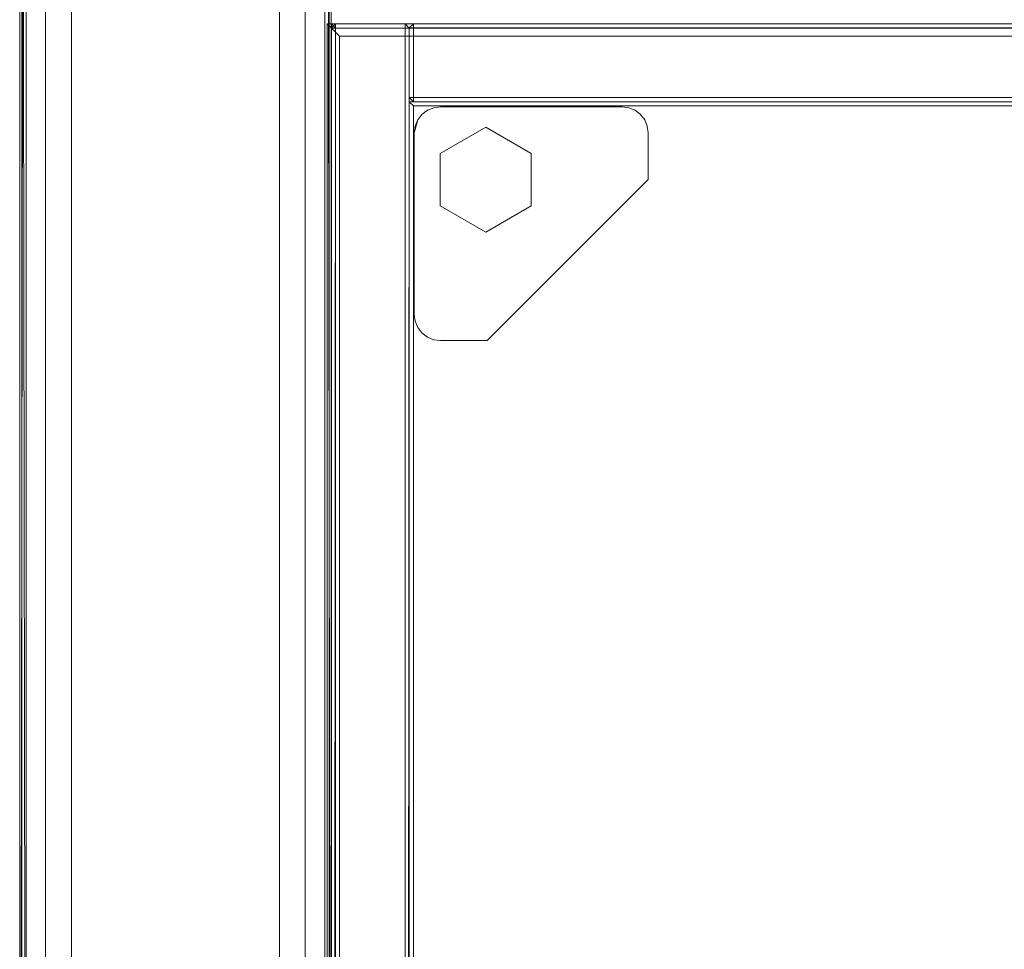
# Model space of a CAD drawing. Header units: inches. Extents: x 813 to 1305, y 19 to 194.
# Tile 30 of 256: x 1127 to 1137, y 71 to 80. Entities that reach past the tile are written whole.
import ezdxf

# ---------------------------------------------------------------- set-up
doc = ezdxf.new("R2010")
doc.units = ezdxf.units.IN
doc.header["$MEASUREMENT"] = 0
for name, color, linetype, true_color in [('CET color Bisque2', 7, 'Continuous', 0xf0d2b4), ('CET color Grey2', 7, 'Continuous', 0x060606), ('CET color Grey77', 7, 'Continuous', 0xc4c4c4), ('CET color Grey80', 7, 'Continuous', 0xcbcdcc), ('CET color Grey98', 7, 'Continuous', 0xfafafa), ('CET color NavajoWhite4', 7, 'Continuous', 0x81775f)]:
    doc.layers.add(name, color=color, linetype=linetype, true_color=true_color)
doc.layers.add('CET Default', color=7, linetype='Continuous')

# ---------------------------------------------------------------- blocks, each defined once
blk = doc.blocks.new('*C231')
at = {"layer": 'CET color Grey2', "linetype": 'Continuous', "lineweight": 0}
for points, invisible_edges in [([(40, 2.5, 32.1525), (2, 2.5, 32.1525), (2, 2.5, 34.0275), (40, 2.5, 32.1525)], 4), ([(40, 2.5, 32.1525), (2, 2.5, 34.0275), (40, 2.5, 34.0275), (40, 2.5, 32.1525)], 9), ([(2, 2.5, 32.1525), (40, 2.5, 32.1525), (40, 0.5, 32.1525), (2, 2.5, 32.1525)], 4), ([(2, 2.5, 32.1525), (40, 0.5, 32.1525), (2, 0.5, 32.1525), (2, 2.5, 32.1525)], 9), ([(2, 0.5, 34.0275), (40, 0.5, 34.0275), (40, 2.5, 34.0275), (2, 0.5, 34.0275)], 4), ([(2, 0.5, 34.0275), (40, 2.5, 34.0275), (2, 2.5, 34.0275), (2, 0.5, 34.0275)], 9), ([(40, 2.5, 48.4213), (2, 2.5, 48.4213), (2, 2.5, 49.4213), (40, 2.5, 48.4213)], 4), ([(40, 2.5, 48.4213), (2, 2.5, 49.4213), (40, 2.5, 49.4213), (40, 2.5, 48.4213)], 9), ([(2, 2.5, 48.4213), (40, 2.5, 48.4213), (40, 0.5, 48.4213), (2, 2.5, 48.4213)], 4), ([(2, 2.5, 48.4213), (40, 0.5, 48.4213), (2, 0.5, 48.4213), (2, 2.5, 48.4213)], 9), ([(2, 0.5, 49.4213), (40, 0.5, 49.4213), (40, 2.5, 49.4213), (2, 0.5, 49.4213)], 4), ([(2, 0.5, 49.4213), (40, 2.5, 49.4213), (2, 2.5, 49.4213), (2, 0.5, 49.4213)], 9), ([(40, 2.5, 8.59), (2, 2.5, 8.59), (2, 2.5, 9.59), (40, 2.5, 8.59)], 4), ([(40, 2.5, 8.59), (2, 2.5, 9.59), (40, 2.5, 9.59), (40, 2.5, 8.59)], 9), ([(2, 2.5, 8.59), (40, 2.5, 8.59), (40, 0.5, 8.59), (2, 2.5, 8.59)], 4), ([(2, 2.5, 8.59), (40, 0.5, 8.59), (2, 0.5, 8.59), (2, 2.5, 8.59)], 9), ([(2, 0.5, 9.59), (40, 0.5, 9.59), (40, 2.5, 9.59), (2, 0.5, 9.59)], 4), ([(2, 0.5, 9.59), (40, 2.5, 9.59), (2, 2.5, 9.59), (2, 0.5, 9.59)], 9), ([(40, 2.5, 0.5), (2, 2.5, 0.5), (2, 2.5, 1.5), (40, 2.5, 0.5)], 4), ([(40, 2.5, 0.5), (2, 2.5, 1.5), (40, 2.5, 1.5), (40, 2.5, 0.5)], 9), ([(2, 2.5, 0.5), (40, 2.5, 0.5), (40, 0.5, 0.5), (2, 2.5, 0.5)], 4), ([(2, 2.5, 0.5), (40, 0.5, 0.5), (2, 0.5, 0.5), (2, 2.5, 0.5)], 9), ([(2, 0.5, 1.5), (40, 0.5, 1.5), (40, 2.5, 1.5), (2, 0.5, 1.5)], 4), ([(2, 0.5, 1.5), (40, 2.5, 1.5), (2, 2.5, 1.5), (2, 0.5, 1.5)], 9), ([(2, 0.5, 32.1525), (40, 0.5, 32.1525), (40, 0.5, 34.0275), (2, 0.5, 32.1525)], 4), ([(2, 0.5, 32.1525), (40, 0.5, 34.0275), (2, 0.5, 34.0275), (2, 0.5, 32.1525)], 9), ([(2, 0.5, 48.4213), (40, 0.5, 48.4213), (40, 0.5, 49.4213), (2, 0.5, 48.4213)], 4), ([(2, 0.5, 48.4213), (40, 0.5, 49.4213), (2, 0.5, 49.4213), (2, 0.5, 48.4213)], 9), ([(2, 0.5, 8.59), (40, 0.5, 8.59), (40, 0.5, 9.59), (2, 0.5, 8.59)], 4), ([(2, 0.5, 8.59), (40, 0.5, 9.59), (2, 0.5, 9.59), (2, 0.5, 8.59)], 9), ([(2, 0.5, 0.5), (40, 0.5, 0.5), (40, 0.5, 1.5), (2, 0.5, 0.5)], 4), ([(2, 0.5, 0.5), (40, 0.5, 1.5), (2, 0.5, 1.5), (2, 0.5, 0.5)], 9)]:
    blk.add_3dface(points, dxfattribs=dict(at, invisible_edges=invisible_edges))
at = {"layer": 'CET color Grey98', "linetype": 'Continuous', "lineweight": 0}
for points, invisible_edges in [([(-41.9687, 0.0197, 49.5), (41.9688, 0.0197, 49.5), (41.9688, 2.9803, 49.5), (-41.9687, 0.0197, 49.5)], 4), ([(-41.9687, 0.0197, 49.5), (41.9688, 2.9803, 49.5), (-41.9687, 2.9803, 49.5), (-41.9687, 0.0197, 49.5)], 9), ([(-41.9687, 2.9803, 49.5), (41.9688, 2.9803, 49.5), (41.9688, 2.9803, 49.25), (-41.9687, 2.9803, 49.5)], 4), ([(-41.9687, 2.9803, 49.5), (41.9688, 2.9803, 49.25), (-41.9687, 2.9803, 49.25), (-41.9687, 2.9803, 49.5)], 9), ([(-41.9687, 2.9803, 49.25), (41.9688, 2.9803, 49.25), (41.9688, 0.0197, 49.25), (-41.9687, 2.9803, 49.25)], 4), ([(-41.9687, 2.9803, 49.25), (41.9688, 0.0197, 49.25), (-41.9687, 0.0197, 49.25), (-41.9687, 2.9803, 49.25)], 9), ([(42, 3, 0.5625), (0, 3, 0.5625), (0, 3, 0.8675), (42, 3, 0.5625)], 4), ([(42, 3, 0.5625), (0, 3, 0.8675), (42, 3, 0.8675), (42, 3, 0.5625)], 9), ([(42, 3, 0.8675), (0, 3, 0.8675), (0, 2.9375, 0.93), (42, 3, 0.8675)], 4), ([(42, 3, 0.8675), (0, 2.9375, 0.93), (42, 2.9375, 0.93), (42, 3, 0.8675)], 9), ([(41.8125, 3, 1.1525), (0.1875, 3, 32.9025), (41.8125, 3, 32.9025), (41.8125, 3, 1.1525)], 9), ([(41.8125, 3, 1.1525), (0.1875, 3, 1.1525), (0.1875, 3, 32.9025), (41.8125, 3, 1.1525)], 4), ([(41.8125, 3, 33.1525), (0.1875, 3, 48.9025), (41.8125, 3, 48.9025), (41.8125, 3, 33.1525)], 9), ([(41.8125, 3, 33.1525), (0.1875, 3, 33.1525), (0.1875, 3, 48.9025), (41.8125, 3, 33.1525)], 4), ([(42, 2.9375, 0.93), (0, 2.9375, 0.93), (0, 2.75, 0.93), (42, 2.9375, 0.93)], 4), ([(42, 2.9375, 0.93), (0, 2.75, 0.93), (42, 2.75, 0.93), (42, 2.9375, 0.93)], 9), ([(42, 2.75, 0.5), (0, 2.75, 0.5), (0, 2.9375, 0.5), (42, 2.75, 0.5)], 4), ([(42, 2.75, 0.5), (0, 2.9375, 0.5), (42, 2.9375, 0.5), (42, 2.75, 0.5)], 9), ([(41.8125, 2.75, 1.09), (0.1875, 2.9375, 1.09), (41.8125, 2.9375, 1.09), (41.8125, 2.75, 1.09)], 9), ([(41.8125, 2.75, 1.09), (0.1875, 2.75, 1.09), (0.1875, 2.9375, 1.09), (41.8125, 2.75, 1.09)], 4), ([(41.8125, 2.9375, 32.965), (0.1875, 2.75, 32.965), (41.8125, 2.75, 32.965), (41.8125, 2.9375, 32.965)], 9), ([(41.8125, 2.9375, 32.965), (0.1875, 2.9375, 32.965), (0.1875, 2.75, 32.965), (41.8125, 2.9375, 32.965)], 4), ([(41.8125, 2.75, 33.09), (0.1875, 2.9375, 33.09), (41.8125, 2.9375, 33.09), (41.8125, 2.75, 33.09)], 9), ([(41.8125, 2.75, 33.09), (0.1875, 2.75, 33.09), (0.1875, 2.9375, 33.09), (41.8125, 2.75, 33.09)], 4), ([(41.8125, 2.9375, 48.965), (0.1875, 2.75, 48.965), (41.8125, 2.75, 48.965), (41.8125, 2.9375, 48.965)], 9), ([(41.8125, 2.9375, 48.965), (0.1875, 2.9375, 48.965), (0.1875, 2.75, 48.965), (41.8125, 2.9375, 48.965)], 4), ([(42, 2.75, 0.93), (0, 2.75, 0.93), (0, 2.75, 0.5), (42, 2.75, 0.93)], 4), ([(42, 2.75, 0.93), (0, 2.75, 0.5), (42, 2.75, 0.5), (42, 2.75, 0.93)], 9), ([(41.8125, 2.75, 32.965), (0.1875, 2.75, 1.09), (41.8125, 2.75, 1.09), (41.8125, 2.75, 32.965)], 9), ([(41.8125, 2.75, 32.965), (0.1875, 2.75, 32.965), (0.1875, 2.75, 1.09), (41.8125, 2.75, 32.965)], 4), ([(41.8125, 2.75, 48.965), (0.1875, 2.75, 33.09), (41.8125, 2.75, 33.09), (41.8125, 2.75, 48.965)], 9), ([(41.8125, 2.75, 48.965), (0.1875, 2.75, 48.965), (0.1875, 2.75, 33.09), (41.8125, 2.75, 48.965)], 4), ([(0, 0.0625, 0.93), (42, 0.0625, 0.93), (42, 0.25, 0.93), (0, 0.0625, 0.93)], 4), ([(0, 0.0625, 0.93), (42, 0.25, 0.93), (0, 0.25, 0.93), (0, 0.0625, 0.93)], 9), ([(0, 0.25, 0.93), (42, 0.25, 0.93), (42, 0.25, 0.5), (0, 0.25, 0.93)], 4), ([(0, 0.25, 0.93), (42, 0.25, 0.5), (0, 0.25, 0.5), (0, 0.25, 0.93)], 9), ([(0, 0.25, 0.5), (42, 0.25, 0.5), (42, 0.0625, 0.5), (0, 0.25, 0.5)], 4), ([(0, 0.25, 0.5), (42, 0.0625, 0.5), (0, 0.0625, 0.5), (0, 0.25, 0.5)], 9), ([(0.1875, 0.25, 1.09), (41.8125, 0.0625, 1.09), (0.1875, 0.0625, 1.09), (0.1875, 0.25, 1.09)], 9), ([(0.1875, 0.25, 1.09), (41.8125, 0.25, 1.09), (41.8125, 0.0625, 1.09), (0.1875, 0.25, 1.09)], 4), ([(0.1875, 0.0625, 32.965), (41.8125, 0.25, 32.965), (0.1875, 0.25, 32.965), (0.1875, 0.0625, 32.965)], 9), ([(0.1875, 0.0625, 32.965), (41.8125, 0.0625, 32.965), (41.8125, 0.25, 32.965), (0.1875, 0.0625, 32.965)], 4), ([(0.1875, 0.25, 32.965), (41.8125, 0.25, 1.09), (0.1875, 0.25, 1.09), (0.1875, 0.25, 32.965)], 9), ([(0.1875, 0.25, 32.965), (41.8125, 0.25, 32.965), (41.8125, 0.25, 1.09), (0.1875, 0.25, 32.965)], 4), ([(0.1875, 0.25, 33.09), (41.8125, 0.0625, 33.09), (0.1875, 0.0625, 33.09), (0.1875, 0.25, 33.09)], 9), ([(0.1875, 0.25, 33.09), (41.8125, 0.25, 33.09), (41.8125, 0.0625, 33.09), (0.1875, 0.25, 33.09)], 4), ([(0.1875, 0.0625, 48.965), (41.8125, 0.25, 48.965), (0.1875, 0.25, 48.965), (0.1875, 0.0625, 48.965)], 9), ([(0.1875, 0.0625, 48.965), (41.8125, 0.0625, 48.965), (41.8125, 0.25, 48.965), (0.1875, 0.0625, 48.965)], 4), ([(0.1875, 0.25, 48.965), (41.8125, 0.25, 33.09), (0.1875, 0.25, 33.09), (0.1875, 0.25, 48.965)], 9), ([(0.1875, 0.25, 48.965), (41.8125, 0.25, 48.965), (41.8125, 0.25, 33.09), (0.1875, 0.25, 48.965)], 4), ([(-41.9687, 0.0197, 49.25), (41.9688, 0.0197, 49.25), (41.9688, 0.0197, 49.5), (-41.9687, 0.0197, 49.25)], 4), ([(-41.9687, 0.0197, 49.25), (41.9688, 0.0197, 49.5), (-41.9687, 0.0197, 49.5), (-41.9687, 0.0197, 49.25)], 9), ([(0, 0, 0.8675), (42, 0, 0.8675), (42, 0.0625, 0.93), (0, 0, 0.8675)], 4), ([(0, 0, 0.8675), (42, 0.0625, 0.93), (0, 0.0625, 0.93), (0, 0, 0.8675)], 9), ([(0, 0.0625, 0.5), (42, 0.0625, 0.5), (42, 0, 0.5625), (0, 0.0625, 0.5)], 4), ([(0, 0.0625, 0.5), (42, 0, 0.5625), (0, 0, 0.5625), (0, 0.0625, 0.5)], 9), ([(0, 0, 0.5625), (42, 0, 0.5625), (42, 0, 0.8675), (0, 0, 0.5625)], 4), ([(0, 0, 0.5625), (42, 0, 0.8675), (0, 0, 0.8675), (0, 0, 0.5625)], 9), ([(0.1875, 0.0625, 1.09), (41.8125, 0, 1.1525), (0.1875, 0, 1.1525), (0.1875, 0.0625, 1.09)], 9), ([(0.1875, 0.0625, 1.09), (41.8125, 0.0625, 1.09), (41.8125, 0, 1.1525), (0.1875, 0.0625, 1.09)], 4), ([(0.1875, 0, 32.9025), (41.8125, 0.0625, 32.965), (0.1875, 0.0625, 32.965), (0.1875, 0, 32.9025)], 9), ([(0.1875, 0, 32.9025), (41.8125, 0, 32.9025), (41.8125, 0.0625, 32.965), (0.1875, 0, 32.9025)], 4), ([(0.1875, 0.0625, 33.09), (41.8125, 0, 33.1525), (0.1875, 0, 33.1525), (0.1875, 0.0625, 33.09)], 9), ([(0.1875, 0.0625, 33.09), (41.8125, 0.0625, 33.09), (41.8125, 0, 33.1525), (0.1875, 0.0625, 33.09)], 4), ([(0.1875, 0, 1.1525), (41.8125, 0, 32.9025), (0.1875, 0, 32.9025), (0.1875, 0, 1.1525)], 9), ([(0.1875, 0, 1.1525), (41.8125, 0, 1.1525), (41.8125, 0, 32.9025), (0.1875, 0, 1.1525)], 4), ([(0.1875, 0, 33.1525), (41.8125, 0, 48.9025), (0.1875, 0, 48.9025), (0.1875, 0, 33.1525)], 9), ([(0.1875, 0, 33.1525), (41.8125, 0, 33.1525), (41.8125, 0, 48.9025), (0.1875, 0, 33.1525)], 4)]:
    blk.add_3dface(points, dxfattribs=dict(at, invisible_edges=invisible_edges))
for points in [[(42, 2.9375, 0.5), (0, 2.9375, 0.5), (0, 3, 0.5625), (42, 2.9375, 0.5)], [(42, 2.9375, 0.5), (0, 3, 0.5625), (42, 3, 0.5625), (42, 2.9375, 0.5)], [(41.8125, 2.9375, 1.09), (0.1875, 3, 1.1525), (41.8125, 3, 1.1525), (41.8125, 2.9375, 1.09)], [(41.8125, 2.9375, 1.09), (0.1875, 2.9375, 1.09), (0.1875, 3, 1.1525), (41.8125, 2.9375, 1.09)], [(41.8125, 3, 32.9025), (0.1875, 2.9375, 32.965), (41.8125, 2.9375, 32.965), (41.8125, 3, 32.9025)], [(41.8125, 3, 32.9025), (0.1875, 3, 32.9025), (0.1875, 2.9375, 32.965), (41.8125, 3, 32.9025)], [(41.8125, 2.9375, 33.09), (0.1875, 3, 33.1525), (41.8125, 3, 33.1525), (41.8125, 2.9375, 33.09)], [(41.8125, 2.9375, 33.09), (0.1875, 2.9375, 33.09), (0.1875, 3, 33.1525), (41.8125, 2.9375, 33.09)], [(41.8125, 3, 48.9025), (0.1875, 2.9375, 48.965), (41.8125, 2.9375, 48.965), (41.8125, 3, 48.9025)], [(41.8125, 3, 48.9025), (0.1875, 3, 48.9025), (0.1875, 2.9375, 48.965), (41.8125, 3, 48.9025)], [(0.1875, 0, 48.9025), (41.8125, 0.0625, 48.965), (0.1875, 0.0625, 48.965), (0.1875, 0, 48.9025)], [(0.1875, 0, 48.9025), (41.8125, 0, 48.9025), (41.8125, 0.0625, 48.965), (0.1875, 0, 48.9025)]]:
    blk.add_3dface(points, dxfattribs=at)
blk = doc.blocks.new('*C225')
at = {"layer": 'CET Default', "linetype": 'Continuous', "lineweight": 0, "rotation": 89.99999999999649}
blk.add_blockref('*C231', (331.7222, 874.8549), dxfattribs=at)
blk = doc.blocks.new('*C178')
at = {"layer": 'CET color Bisque2', "linetype": 'Continuous', "lineweight": 0}
for points, invisible_edges in [([(0.791, 3.041, 27.965), (59.169, 3.041, 27.965), (59.169, 15.169, 27.965), (0.791, 3.041, 27.965)], 4), ([(0.791, 3.041, 27.965), (59.169, 15.169, 27.965), (0.791, 15.169, 27.965), (0.791, 3.041, 27.965)], 9)]:
    blk.add_3dface(points, dxfattribs=dict(at, invisible_edges=invisible_edges))
at = {"layer": 'CET color Grey77', "linetype": 'Continuous', "lineweight": 0}
for points, invisible_edges in [([(58.9088, 15.1608, 0.1409), (56.9088, 14.9088, 0.1409), (56.9174, 14.974, 0.1409), (58.9088, 15.1608, 0.1409)], 13), ([(58.9088, 15.1608, 0.1409), (56.9088, 14.4608, 0.1409), (56.9088, 14.9088, 0.1409), (58.9088, 15.1608, 0.1409)], 13), ([(58.9088, 15.1608, 0.1409), (58.4608, 12.9088, 0.1409), (56.9088, 14.4608, 0.1409), (58.9088, 15.1608, 0.1409)], 13), ([(56.9088, 14.4608, 0.5897), (58.4608, 12.9088, 0.5897), (58.9088, 15.1608, 0.5897), (56.9088, 14.4608, 0.5897)], 6), ([(56.9088, 14.9088, 0.5897), (56.9088, 14.4608, 0.5897), (58.9088, 15.1608, 0.5897), (56.9088, 14.9088, 0.5897)], 6), ([(56.9174, 14.974, 0.5897), (56.9088, 14.9088, 0.5897), (58.9088, 15.1608, 0.5897), (56.9174, 14.974, 0.5897)], 6), ([(58.9088, 15.1608, 0.1409), (56.9174, 14.974, 0.1409), (56.9425, 15.0348, 0.1409), (58.9088, 15.1608, 0.1409)], 13), ([(56.9425, 15.0348, 0.5897), (56.9174, 14.974, 0.5897), (58.9088, 15.1608, 0.5897), (56.9425, 15.0348, 0.5897)], 6), ([(58.9088, 15.1608, 0.1409), (56.9425, 15.0348, 0.1409), (56.9826, 15.087, 0.1409), (58.9088, 15.1608, 0.1409)], 13), ([(56.9826, 15.087, 0.5897), (56.9425, 15.0348, 0.5897), (58.9088, 15.1608, 0.5897), (56.9826, 15.087, 0.5897)], 6), ([(56.9425, 15.0348, 0.5897), (56.9826, 15.087, 0.5897), (56.9425, 15.0348, 0.1409), (56.9425, 15.0348, 0.5897)], 2), ([(56.9826, 15.087, 0.5897), (56.9826, 15.087, 0.1409), (56.9425, 15.0348, 0.1409), (56.9826, 15.087, 0.5897)], 4), ([(58.9088, 15.1608, 0.1409), (56.9826, 15.087, 0.1409), (57.0348, 15.127, 0.1409), (58.9088, 15.1608, 0.1409)], 13), ([(57.0348, 15.127, 0.5897), (56.9826, 15.087, 0.5897), (58.9088, 15.1608, 0.5897), (57.0348, 15.127, 0.5897)], 6), ([(56.9826, 15.087, 0.5897), (57.0348, 15.127, 0.5897), (56.9826, 15.087, 0.1409), (56.9826, 15.087, 0.5897)], 2), ([(57.0348, 15.127, 0.5897), (57.0348, 15.127, 0.1409), (56.9826, 15.087, 0.1409), (57.0348, 15.127, 0.5897)], 4), ([(58.9088, 15.1608, 0.1409), (57.0348, 15.127, 0.1409), (57.0956, 15.1522, 0.1409), (58.9088, 15.1608, 0.1409)], 13), ([(57.0956, 15.1522, 0.5897), (57.0348, 15.127, 0.5897), (58.9088, 15.1608, 0.5897), (57.0956, 15.1522, 0.5897)], 6), ([(57.0348, 15.127, 0.5897), (57.0956, 15.1522, 0.5897), (57.0348, 15.127, 0.1409), (57.0348, 15.127, 0.5897)], 2), ([(57.0956, 15.1522, 0.5897), (57.0956, 15.1522, 0.1409), (57.0348, 15.127, 0.1409), (57.0956, 15.1522, 0.5897)], 4), ([(58.9088, 15.1608, 0.1409), (57.0956, 15.1522, 0.1409), (57.1608, 15.1608, 0.1409), (58.9088, 15.1608, 0.1409)], 9), ([(57.1608, 15.1608, 0.5897), (57.0956, 15.1522, 0.5897), (58.9088, 15.1608, 0.5897), (57.1608, 15.1608, 0.5897)], 2), ([(57.0956, 15.1522, 0.5897), (57.1608, 15.1608, 0.5897), (57.0956, 15.1522, 0.1409), (57.0956, 15.1522, 0.5897)], 2), ([(57.1608, 15.1608, 0.5897), (57.1608, 15.1608, 0.1409), (57.0956, 15.1522, 0.1409), (57.1608, 15.1608, 0.5897)], 4), ([(57.1608, 15.1608, 0.5897), (58.9088, 15.1608, 0.5897), (57.1608, 15.1608, 0.1409), (57.1608, 15.1608, 0.5897)], 2), ([(58.9088, 15.1608, 0.5897), (58.9088, 15.1608, 0.1409), (57.1608, 15.1608, 0.1409), (58.9088, 15.1608, 0.5897)], 4), ([(58.9088, 15.1608, 0.1409), (58.9088, 12.9088, 0.1409), (58.4608, 12.9088, 0.1409), (58.9088, 15.1608, 0.1409)], 13), ([(58.4608, 12.9088, 0.5897), (58.9088, 12.9088, 0.5897), (58.9088, 15.1608, 0.5897), (58.4608, 12.9088, 0.5897)], 6), ([(58.9088, 15.1608, 0.5897), (58.974, 15.1522, 0.5897), (58.9088, 15.1608, 0.1409), (58.9088, 15.1608, 0.5897)], 2), ([(58.974, 15.1522, 0.5897), (58.974, 15.1522, 0.1409), (58.9088, 15.1608, 0.1409), (58.974, 15.1522, 0.5897)], 4), ([(58.9088, 15.1608, 0.1409), (58.974, 12.9174, 0.1409), (58.9088, 12.9088, 0.1409), (58.9088, 15.1608, 0.1409)], 13), ([(58.9088, 15.1608, 0.1409), (59.0348, 12.9426, 0.1409), (58.974, 12.9174, 0.1409), (58.9088, 15.1608, 0.1409)], 13), ([(58.9088, 15.1608, 0.1409), (59.087, 12.9826, 0.1409), (59.0348, 12.9426, 0.1409), (58.9088, 15.1608, 0.1409)], 13), ([(58.9088, 15.1608, 0.1409), (59.127, 13.0348, 0.1409), (59.087, 12.9826, 0.1409), (58.9088, 15.1608, 0.1409)], 13), ([(58.9088, 15.1608, 0.1409), (59.1522, 13.0956, 0.1409), (59.127, 13.0348, 0.1409), (58.9088, 15.1608, 0.1409)], 13), ([(58.9088, 15.1608, 0.1409), (59.1608, 13.1608, 0.1409), (59.1522, 13.0956, 0.1409), (58.9088, 15.1608, 0.1409)], 13), ([(58.9088, 15.1608, 0.1409), (59.1608, 14.9088, 0.1409), (59.1608, 13.1608, 0.1409), (58.9088, 15.1608, 0.1409)], 13), ([(58.9088, 15.1608, 0.1409), (59.1522, 14.974, 0.1409), (59.1608, 14.9088, 0.1409), (58.9088, 15.1608, 0.1409)], 13), ([(58.9088, 15.1608, 0.1409), (59.127, 15.0348, 0.1409), (59.1522, 14.974, 0.1409), (58.9088, 15.1608, 0.1409)], 13), ([(58.9088, 15.1608, 0.1409), (59.087, 15.087, 0.1409), (59.127, 15.0348, 0.1409), (58.9088, 15.1608, 0.1409)], 13), ([(58.9088, 15.1608, 0.1409), (59.0348, 15.127, 0.1409), (59.087, 15.087, 0.1409), (58.9088, 15.1608, 0.1409)], 4), ([(59.087, 15.087, 0.5897), (59.0348, 15.127, 0.5897), (58.9088, 15.1608, 0.5897), (59.087, 15.087, 0.5897)], 4), ([(59.127, 15.0348, 0.5897), (59.087, 15.087, 0.5897), (58.9088, 15.1608, 0.5897), (59.127, 15.0348, 0.5897)], 6), ([(59.1522, 14.974, 0.5897), (59.127, 15.0348, 0.5897), (58.9088, 15.1608, 0.5897), (59.1522, 14.974, 0.5897)], 6), ([(59.1608, 14.9088, 0.5897), (59.1522, 14.974, 0.5897), (58.9088, 15.1608, 0.5897), (59.1608, 14.9088, 0.5897)], 6), ([(59.1608, 13.1608, 0.5897), (59.1608, 14.9088, 0.5897), (58.9088, 15.1608, 0.5897), (59.1608, 13.1608, 0.5897)], 6), ([(59.1522, 13.0956, 0.5897), (59.1608, 13.1608, 0.5897), (58.9088, 15.1608, 0.5897), (59.1522, 13.0956, 0.5897)], 6), ([(59.127, 13.0348, 0.5897), (59.1522, 13.0956, 0.5897), (58.9088, 15.1608, 0.5897), (59.127, 13.0348, 0.5897)], 6), ([(59.087, 12.9826, 0.5897), (59.127, 13.0348, 0.5897), (58.9088, 15.1608, 0.5897), (59.087, 12.9826, 0.5897)], 6), ([(59.0348, 12.9426, 0.5897), (59.087, 12.9826, 0.5897), (58.9088, 15.1608, 0.5897), (59.0348, 12.9426, 0.5897)], 6), ([(58.974, 12.9174, 0.5897), (59.0348, 12.9426, 0.5897), (58.9088, 15.1608, 0.5897), (58.974, 12.9174, 0.5897)], 6), ([(58.9088, 12.9088, 0.5897), (58.974, 12.9174, 0.5897), (58.9088, 15.1608, 0.5897), (58.9088, 12.9088, 0.5897)], 6), ([(58.974, 15.1522, 0.5897), (59.0348, 15.127, 0.5897), (58.974, 15.1522, 0.1409), (58.974, 15.1522, 0.5897)], 2), ([(59.0348, 15.127, 0.5897), (59.0348, 15.127, 0.1409), (58.974, 15.1522, 0.1409), (59.0348, 15.127, 0.5897)], 4), ([(59.0348, 15.127, 0.5897), (59.087, 15.087, 0.5897), (59.0348, 15.127, 0.1409), (59.0348, 15.127, 0.5897)], 2), ([(59.087, 15.087, 0.5897), (59.087, 15.087, 0.1409), (59.0348, 15.127, 0.1409), (59.087, 15.087, 0.5897)], 4), ([(59.087, 15.087, 0.5897), (59.127, 15.0348, 0.5897), (59.087, 15.087, 0.1409), (59.087, 15.087, 0.5897)], 2), ([(59.127, 15.0348, 0.5897), (59.127, 15.0348, 0.1409), (59.087, 15.087, 0.1409), (59.127, 15.0348, 0.5897)], 4), ([(56.9174, 14.974, 0.5897), (56.9425, 15.0348, 0.5897), (56.9174, 14.974, 0.1409), (56.9174, 14.974, 0.5897)], 2), ([(56.9425, 15.0348, 0.5897), (56.9425, 15.0348, 0.1409), (56.9174, 14.974, 0.1409), (56.9425, 15.0348, 0.5897)], 4), ([(59.127, 15.0348, 0.5897), (59.1522, 14.974, 0.5897), (59.127, 15.0348, 0.1409), (59.127, 15.0348, 0.5897)], 2), ([(59.1522, 14.974, 0.5897), (59.1522, 14.974, 0.1409), (59.127, 15.0348, 0.1409), (59.1522, 14.974, 0.5897)], 4), ([(56.9088, 14.9088, 0.5897), (56.9174, 14.974, 0.5897), (56.9088, 14.9088, 0.1409), (56.9088, 14.9088, 0.5897)], 2), ([(56.9174, 14.974, 0.5897), (56.9174, 14.974, 0.1409), (56.9088, 14.9088, 0.1409), (56.9174, 14.974, 0.5897)], 4), ([(56.9088, 14.4608, 0.5897), (56.9088, 14.9088, 0.5897), (56.9088, 14.4608, 0.1409), (56.9088, 14.4608, 0.5897)], 2), ([(56.9088, 14.9088, 0.5897), (56.9088, 14.9088, 0.1409), (56.9088, 14.4608, 0.1409), (56.9088, 14.9088, 0.5897)], 4), ([(58.9645, 14.4737), (57.9539, 14.4737), (58.2065, 14.9113), (58.9645, 14.4737)], 13), ([(58.2065, 14.9113, 0.1409), (57.9539, 14.4737, 0.1409), (58.9645, 14.4737, 0.1409), (58.2065, 14.9113, 0.1409)], 6), ([(57.9539, 14.4737, 0.1409), (58.2065, 14.9113, 0.1409), (57.9539, 14.4737), (57.9539, 14.4737, 0.1409)], 2), ([(58.2065, 14.9113, 0.1409), (58.2065, 14.9113), (57.9539, 14.4737), (58.2065, 14.9113, 0.1409)], 4), ([(58.9645, 14.4737), (58.2065, 14.9113), (58.7118, 14.9113), (58.9645, 14.4737)], 9), ([(58.7118, 14.9113, 0.1409), (58.2065, 14.9113, 0.1409), (58.9645, 14.4737, 0.1409), (58.7118, 14.9113, 0.1409)], 2), ([(58.2065, 14.9113, 0.1409), (58.7118, 14.9113, 0.1409), (58.2065, 14.9113), (58.2065, 14.9113, 0.1409)], 2), ([(58.7118, 14.9113, 0.1409), (58.7118, 14.9113), (58.2065, 14.9113), (58.7118, 14.9113, 0.1409)], 4), ([(58.7118, 14.9113, 0.1409), (58.9645, 14.4737, 0.1409), (58.7118, 14.9113), (58.7118, 14.9113, 0.1409)], 2), ([(58.9645, 14.4737, 0.1409), (58.9645, 14.4737), (58.7118, 14.9113), (58.9645, 14.4737, 0.1409)], 4), ([(59.1522, 14.974, 0.5897), (59.1608, 14.9088, 0.5897), (59.1522, 14.974, 0.1409), (59.1522, 14.974, 0.5897)], 2), ([(59.1608, 14.9088, 0.5897), (59.1608, 14.9088, 0.1409), (59.1522, 14.974, 0.1409), (59.1608, 14.9088, 0.5897)], 4), ([(59.1608, 14.9088, 0.5897), (59.1608, 13.1608, 0.5897), (59.1608, 14.9088, 0.1409), (59.1608, 14.9088, 0.5897)], 2), ([(59.1608, 13.1608, 0.5897), (59.1608, 13.1608, 0.1409), (59.1608, 14.9088, 0.1409), (59.1608, 13.1608, 0.5897)], 4), ([(58.4608, 12.9088, 0.5897), (56.9088, 14.4608, 0.5897), (58.4608, 12.9088, 0.1409), (58.4608, 12.9088, 0.5897)], 2), ([(56.9088, 14.4608, 0.5897), (56.9088, 14.4608, 0.1409), (58.4608, 12.9088, 0.1409), (56.9088, 14.4608, 0.5897)], 4), ([(58.9645, 14.4737), (58.2065, 14.0361), (57.9539, 14.4737), (58.9645, 14.4737)], 13), ([(57.9539, 14.4737, 0.1409), (58.2065, 14.0361, 0.1409), (58.9645, 14.4737, 0.1409), (57.9539, 14.4737, 0.1409)], 6), ([(58.2065, 14.0361, 0.1409), (57.9539, 14.4737, 0.1409), (58.2065, 14.0361), (58.2065, 14.0361, 0.1409)], 2), ([(57.9539, 14.4737, 0.1409), (57.9539, 14.4737), (58.2065, 14.0361), (57.9539, 14.4737, 0.1409)], 4), ([(58.9645, 14.4737), (58.7118, 14.0361), (58.2065, 14.0361), (58.9645, 14.4737)], 4), ([(58.2065, 14.0361, 0.1409), (58.7118, 14.0361, 0.1409), (58.9645, 14.4737, 0.1409), (58.2065, 14.0361, 0.1409)], 4), ([(58.9645, 14.4737, 0.1409), (58.7118, 14.0361, 0.1409), (58.9645, 14.4737), (58.9645, 14.4737, 0.1409)], 2), ([(58.7118, 14.0361, 0.1409), (58.7118, 14.0361), (58.9645, 14.4737), (58.7118, 14.0361, 0.1409)], 4), ([(58.7118, 14.0361, 0.1409), (58.2065, 14.0361, 0.1409), (58.7118, 14.0361), (58.7118, 14.0361, 0.1409)], 2), ([(58.2065, 14.0361, 0.1409), (58.2065, 14.0361), (58.7118, 14.0361), (58.2065, 14.0361, 0.1409)], 4), ([(59.1522, 13.0956, 0.5897), (59.127, 13.0348, 0.5897), (59.1522, 13.0956, 0.1409), (59.1522, 13.0956, 0.5897)], 2), ([(59.127, 13.0348, 0.5897), (59.127, 13.0348, 0.1409), (59.1522, 13.0956, 0.1409), (59.127, 13.0348, 0.5897)], 4), ([(59.1608, 13.1608, 0.5897), (59.1522, 13.0956, 0.5897), (59.1608, 13.1608, 0.1409), (59.1608, 13.1608, 0.5897)], 2), ([(59.1522, 13.0956, 0.5897), (59.1522, 13.0956, 0.1409), (59.1608, 13.1608, 0.1409), (59.1522, 13.0956, 0.5897)], 4), ([(59.127, 13.0348, 0.5897), (59.087, 12.9826, 0.5897), (59.127, 13.0348, 0.1409), (59.127, 13.0348, 0.5897)], 2), ([(59.087, 12.9826, 0.5897), (59.087, 12.9826, 0.1409), (59.127, 13.0348, 0.1409), (59.087, 12.9826, 0.5897)], 4), ([(58.9088, 12.9088, 0.5897), (58.4608, 12.9088, 0.5897), (58.9088, 12.9088, 0.1409), (58.9088, 12.9088, 0.5897)], 2), ([(58.4608, 12.9088, 0.5897), (58.4608, 12.9088, 0.1409), (58.9088, 12.9088, 0.1409), (58.4608, 12.9088, 0.5897)], 4), ([(58.974, 12.9174, 0.5897), (58.9088, 12.9088, 0.5897), (58.974, 12.9174, 0.1409), (58.974, 12.9174, 0.5897)], 2), ([(58.9088, 12.9088, 0.5897), (58.9088, 12.9088, 0.1409), (58.974, 12.9174, 0.1409), (58.9088, 12.9088, 0.5897)], 4), ([(59.0348, 12.9426, 0.5897), (58.974, 12.9174, 0.5897), (59.0348, 12.9426, 0.1409), (59.0348, 12.9426, 0.5897)], 2), ([(58.974, 12.9174, 0.5897), (58.974, 12.9174, 0.1409), (59.0348, 12.9426, 0.1409), (58.974, 12.9174, 0.5897)], 4), ([(59.087, 12.9826, 0.5897), (59.0348, 12.9426, 0.5897), (59.087, 12.9826, 0.1409), (59.087, 12.9826, 0.5897)], 2), ([(59.0348, 12.9426, 0.5897), (59.0348, 12.9426, 0.1409), (59.087, 12.9826, 0.1409), (59.0348, 12.9426, 0.5897)], 4)]:
    blk.add_3dface(points, dxfattribs=dict(at, invisible_edges=invisible_edges))
for points in [[(58.9088, 15.1608, 0.1409), (58.974, 15.1522, 0.1409), (59.0348, 15.127, 0.1409), (58.9088, 15.1608, 0.1409)], [(59.0348, 15.127, 0.5897), (58.974, 15.1522, 0.5897), (58.9088, 15.1608, 0.5897), (59.0348, 15.127, 0.5897)]]:
    blk.add_3dface(points, dxfattribs=at)
at = {"layer": 'CET color Grey80', "linetype": 'Continuous', "lineweight": 0}
for points, invisible_edges in [([(0.001, 15.92, 27.964), (59.959, 15.92, 27.964), (59.919, 15.96, 27.924), (0.001, 15.92, 27.964)], 4), ([(0.001, 15.92, 27.964), (59.919, 15.96, 27.924), (0.041, 15.96, 27.924), (0.001, 15.92, 27.964)], 9), ([(0.041, 15.919, 1.34), (59.959, 15.959, 1.3), (0.001, 15.959, 1.3), (0.041, 15.919, 1.34)], 9), ([(0.001, 15.959, 1.3), (59.959, 15.959, 1.3), (59.959, 15.959, 0.63), (0.001, 15.959, 1.3)], 4), ([(0.001, 15.959, 1.3), (59.959, 15.959, 0.63), (0.001, 15.959, 0.63), (0.001, 15.959, 1.3)], 9), ([(0.001, 15.959, 0.63), (59.959, 15.959, 0.63), (59.919, 15.919, 0.59), (0.001, 15.959, 0.63)], 4), ([(0.001, 15.959, 0.63), (59.919, 15.919, 0.59), (0.041, 15.919, 0.59), (0.001, 15.959, 0.63)], 9), ([(0.041, 15.96, 1.381), (59.919, 15.96, 27.924), (59.919, 15.96, 1.381), (0.041, 15.96, 1.381)], 9), ([(0.041, 15.96, 1.381), (0.041, 15.96, 27.924), (59.919, 15.96, 27.924), (0.041, 15.96, 1.381)], 4), ([(0.041, 15.96, 27.924), (59.919, 15.96, 27.924), (59.919, 15.21, 27.924), (0.041, 15.96, 27.924)], 4), ([(0.041, 15.96, 27.924), (59.919, 15.21, 27.924), (0.041, 15.21, 27.924), (0.041, 15.96, 27.924)], 9), ([(59.919, 15.96, 1.381), (0.041, 15.96, 1.381), (0.041, 15.21, 1.381), (59.919, 15.96, 1.381)], 4), ([(59.919, 15.96, 1.381), (0.041, 15.21, 1.381), (59.919, 15.21, 1.381), (59.919, 15.96, 1.381)], 9), ([(0.041, 15.919, 1.34), (59.919, 15.919, 1.34), (59.959, 15.959, 1.3), (0.041, 15.919, 1.34)], 4), ([(59.919, 15.96, 27.924), (59.919, 15.96, 1.381), (59.919, 15.21, 1.381), (59.919, 15.96, 27.924)], 4), ([(59.919, 15.96, 27.924), (59.919, 15.21, 1.381), (59.919, 15.21, 27.924), (59.919, 15.96, 27.924)], 9), ([(59.959, 15.92, 27.964), (59.959, 15.92, 1.341), (59.919, 15.96, 1.381), (59.959, 15.92, 27.964)], 4), ([(59.959, 15.92, 27.964), (59.919, 15.96, 1.381), (59.919, 15.96, 27.924), (59.959, 15.92, 27.964)], 9), ([(59.919, 15.919, 1.34), (59.959, 0.001, 1.3), (59.959, 15.959, 1.3), (59.919, 15.919, 1.34)], 9), ([(59.959, 15.959, 0.63), (59.959, 0.001, 0.63), (59.919, 0.041, 0.59), (59.959, 15.959, 0.63)], 4), ([(59.959, 15.959, 0.63), (59.919, 0.041, 0.59), (59.919, 15.919, 0.59), (59.959, 15.959, 0.63)], 9), ([(59.959, 15.959, 1.3), (59.959, 0.001, 1.3), (59.959, 0.001, 0.63), (59.959, 15.959, 1.3)], 4), ([(59.959, 15.959, 1.3), (59.959, 0.001, 0.63), (59.959, 15.959, 0.63), (59.959, 15.959, 1.3)], 9), ([(0.001, 15.25, 27.964), (59.959, 15.25, 27.964), (59.959, 15.92, 27.964), (0.001, 15.25, 27.964)], 4), ([(0.001, 15.25, 27.964), (59.959, 15.92, 27.964), (0.001, 15.92, 27.964), (0.001, 15.25, 27.964)], 9), ([(59.959, 15.25, 1.341), (0.001, 15.25, 1.341), (0.001, 15.92, 1.341), (59.959, 15.25, 1.341)], 4), ([(59.959, 15.25, 1.341), (0.001, 15.92, 1.341), (59.959, 15.92, 1.341), (59.959, 15.25, 1.341)], 9), ([(0.041, 0.041, 1.34), (59.919, 0.041, 1.34), (59.919, 15.919, 1.34), (0.041, 0.041, 1.34)], 4), ([(0.041, 0.041, 1.34), (59.919, 15.919, 1.34), (0.041, 15.919, 1.34), (0.041, 0.041, 1.34)], 9), ([(0.041, 0.041, 0.59), (59.919, 15.919, 0.59), (59.919, 0.041, 0.59), (0.041, 0.041, 0.59)], 9), ([(0.041, 0.041, 0.59), (0.041, 15.919, 0.59), (59.919, 15.919, 0.59), (0.041, 0.041, 0.59)], 4), ([(0.041, 15.919, 0.59), (59.919, 15.919, 0.59), (59.919, 15.919, 1.34), (0.041, 15.919, 0.59)], 4), ([(0.041, 15.919, 0.59), (59.919, 15.919, 1.34), (0.041, 15.919, 1.34), (0.041, 15.919, 0.59)], 9), ([(59.919, 15.919, 0.59), (59.919, 0.041, 0.59), (59.919, 0.041, 1.34), (59.919, 15.919, 0.59)], 4), ([(59.919, 15.919, 0.59), (59.919, 0.041, 1.34), (59.919, 15.919, 1.34), (59.919, 15.919, 0.59)], 9), ([(59.919, 15.919, 1.34), (59.919, 0.041, 1.34), (59.959, 0.001, 1.3), (59.919, 15.919, 1.34)], 4), ([(59.959, 15.25, 27.964), (59.959, 15.25, 1.341), (59.959, 15.92, 1.341), (59.959, 15.25, 27.964)], 4), ([(59.959, 15.25, 27.964), (59.959, 15.92, 1.341), (59.959, 15.92, 27.964), (59.959, 15.25, 27.964)], 9), ([(0.041, 15.21, 27.924), (59.959, 15.25, 27.964), (0.001, 15.25, 27.964), (0.041, 15.21, 27.924)], 9), ([(0.041, 15.21, 27.924), (59.919, 15.21, 27.924), (59.959, 15.25, 27.964), (0.041, 15.21, 27.924)], 4), ([(0.041, 15.21, 1.381), (59.919, 15.21, 1.381), (59.919, 15.21, 27.924), (0.041, 15.21, 1.381)], 4), ([(0.041, 15.21, 1.381), (59.919, 15.21, 27.924), (0.041, 15.21, 27.924), (0.041, 15.21, 1.381)], 9), ([(0.791, 15.169, 27.965), (59.209, 15.209, 27.925), (0.751, 15.209, 27.925), (0.791, 15.169, 27.965)], 9), ([(0.751, 15.209, 27.925), (59.209, 15.209, 27.925), (59.209, 15.209, 27.255), (0.751, 15.209, 27.925)], 4), ([(0.751, 15.209, 27.925), (59.209, 15.209, 27.255), (0.751, 15.209, 27.255), (0.751, 15.209, 27.925)], 9), ([(0.751, 15.209, 27.255), (59.209, 15.209, 27.255), (59.169, 15.169, 27.215), (0.751, 15.209, 27.255)], 4), ([(0.751, 15.209, 27.255), (59.169, 15.169, 27.215), (0.791, 15.169, 27.215), (0.751, 15.209, 27.255)], 9), ([(0.791, 15.169, 27.965), (59.169, 15.169, 27.965), (59.209, 15.209, 27.925), (0.791, 15.169, 27.965)], 4), ([(0.791, 3.041, 27.215), (59.169, 15.169, 27.215), (59.169, 3.041, 27.215), (0.791, 3.041, 27.215)], 9), ([(0.791, 3.041, 27.215), (0.791, 15.169, 27.215), (59.169, 15.169, 27.215), (0.791, 3.041, 27.215)], 4), ([(0.791, 15.169, 27.215), (59.169, 15.169, 27.215), (59.169, 15.169, 27.965), (0.791, 15.169, 27.215)], 4), ([(0.791, 15.169, 27.215), (59.169, 15.169, 27.965), (0.791, 15.169, 27.965), (0.791, 15.169, 27.215)], 9), ([(30.001, 15.169, 14.672), (59.209, 15.209, 14.632), (29.961, 15.209, 14.632), (30.001, 15.169, 14.672)], 9), ([(29.961, 15.209, 14.632), (59.209, 15.209, 14.632), (59.209, 15.209, 13.962), (29.961, 15.209, 14.632)], 4), ([(29.961, 15.209, 14.632), (59.209, 15.209, 13.962), (29.961, 15.209, 13.962), (29.961, 15.209, 14.632)], 9), ([(29.961, 15.209, 13.962), (59.209, 15.209, 13.962), (59.169, 15.169, 13.922), (29.961, 15.209, 13.962)], 4), ([(29.961, 15.209, 13.962), (59.169, 15.169, 13.922), (30.001, 15.169, 13.922), (29.961, 15.209, 13.962)], 9), ([(30.001, 15.169, 14.672), (59.169, 15.169, 14.672), (59.209, 15.209, 14.632), (30.001, 15.169, 14.672)], 4), ([(30.001, 1.541, 14.672), (59.169, 1.541, 14.672), (59.169, 15.169, 14.672), (30.001, 1.541, 14.672)], 4), ([(30.001, 1.541, 14.672), (59.169, 15.169, 14.672), (30.001, 15.169, 14.672), (30.001, 1.541, 14.672)], 9), ([(30.001, 1.541, 13.922), (59.169, 15.169, 13.922), (59.169, 1.541, 13.922), (30.001, 1.541, 13.922)], 9), ([(30.001, 1.541, 13.922), (30.001, 15.169, 13.922), (59.169, 15.169, 13.922), (30.001, 1.541, 13.922)], 4), ([(30.001, 15.169, 13.922), (59.169, 15.169, 13.922), (59.169, 15.169, 14.672), (30.001, 15.169, 13.922)], 4), ([(30.001, 15.169, 13.922), (59.169, 15.169, 14.672), (30.001, 15.169, 14.672), (30.001, 15.169, 13.922)], 9), ([(59.169, 15.169, 27.965), (59.209, 3.001, 27.925), (59.209, 15.209, 27.925), (59.169, 15.169, 27.965)], 9), ([(59.209, 15.209, 27.255), (59.209, 3.001, 27.255), (59.169, 3.041, 27.215), (59.209, 15.209, 27.255)], 4), ([(59.209, 15.209, 27.255), (59.169, 3.041, 27.215), (59.169, 15.169, 27.215), (59.209, 15.209, 27.255)], 9), ([(59.169, 15.169, 14.672), (59.209, 1.501, 14.632), (59.209, 15.209, 14.632), (59.169, 15.169, 14.672)], 9), ([(59.209, 15.209, 13.962), (59.209, 1.501, 13.962), (59.169, 1.541, 13.922), (59.209, 15.209, 13.962)], 4), ([(59.209, 15.209, 13.962), (59.169, 1.541, 13.922), (59.169, 15.169, 13.922), (59.209, 15.209, 13.962)], 9), ([(59.169, 15.169, 27.215), (59.169, 3.041, 27.215), (59.169, 3.041, 27.965), (59.169, 15.169, 27.215)], 4), ([(59.169, 15.169, 27.215), (59.169, 3.041, 27.965), (59.169, 15.169, 27.965), (59.169, 15.169, 27.215)], 9), ([(59.169, 15.169, 27.965), (59.169, 3.041, 27.965), (59.209, 3.001, 27.925), (59.169, 15.169, 27.965)], 4), ([(59.169, 15.169, 13.922), (59.169, 1.541, 13.922), (59.169, 1.541, 14.672), (59.169, 15.169, 13.922)], 4), ([(59.169, 15.169, 13.922), (59.169, 1.541, 14.672), (59.169, 15.169, 14.672), (59.169, 15.169, 13.922)], 9), ([(59.169, 15.169, 14.672), (59.169, 1.541, 14.672), (59.209, 1.501, 14.632), (59.169, 15.169, 14.672)], 4), ([(59.209, 15.209, 27.925), (59.209, 3.001, 27.925), (59.209, 3.001, 27.255), (59.209, 15.209, 27.925)], 4), ([(59.209, 15.209, 27.925), (59.209, 3.001, 27.255), (59.209, 15.209, 27.255), (59.209, 15.209, 27.925)], 9), ([(59.209, 15.209, 14.632), (59.209, 1.501, 14.632), (59.209, 1.501, 13.962), (59.209, 15.209, 14.632)], 4), ([(59.209, 15.209, 14.632), (59.209, 1.501, 13.962), (59.209, 15.209, 13.962), (59.209, 15.209, 14.632)], 9), ([(59.21, 0.041, 1.381), (59.21, 15.169, 1.381), (59.25, 15.209, 1.341), (59.21, 0.041, 1.381)], 4), ([(59.21, 0.041, 1.381), (59.25, 15.209, 1.341), (59.25, 0.001, 1.341), (59.21, 0.041, 1.381)], 9), ([(59.21, 15.169, 1.381), (59.21, 15.169, 27.924), (59.25, 15.209, 27.964), (59.21, 15.169, 1.381)], 4), ([(59.21, 15.169, 1.381), (59.25, 15.209, 27.964), (59.25, 15.209, 1.341), (59.21, 15.169, 1.381)], 9), ([(59.21, 15.169, 27.924), (59.25, 0.001, 27.964), (59.25, 15.209, 27.964), (59.21, 15.169, 27.924)], 9), ([(59.21, 0.041, 1.381), (59.21, 0.041, 27.924), (59.21, 15.169, 27.924), (59.21, 0.041, 1.381)], 4), ([(59.21, 0.041, 1.381), (59.21, 15.169, 27.924), (59.21, 15.169, 1.381), (59.21, 0.041, 1.381)], 9), ([(59.96, 0.041, 1.381), (59.96, 15.169, 1.381), (59.21, 15.169, 1.381), (59.96, 0.041, 1.381)], 4), ([(59.96, 0.041, 1.381), (59.21, 15.169, 1.381), (59.21, 0.041, 1.381), (59.96, 0.041, 1.381)], 9), ([(59.96, 15.169, 1.381), (59.96, 15.169, 27.924), (59.21, 15.169, 27.924), (59.96, 15.169, 1.381)], 4), ([(59.96, 15.169, 1.381), (59.21, 15.169, 27.924), (59.21, 15.169, 1.381), (59.96, 15.169, 1.381)], 9), ([(59.96, 15.169, 27.924), (59.96, 0.041, 27.924), (59.21, 0.041, 27.924), (59.96, 15.169, 27.924)], 4), ([(59.96, 15.169, 27.924), (59.21, 0.041, 27.924), (59.21, 15.169, 27.924), (59.96, 15.169, 27.924)], 9), ([(59.21, 15.169, 27.924), (59.21, 0.041, 27.924), (59.25, 0.001, 27.964), (59.21, 15.169, 27.924)], 4), ([(59.25, 0.001, 1.341), (59.25, 15.209, 1.341), (59.92, 15.209, 1.341), (59.25, 0.001, 1.341)], 4), ([(59.25, 0.001, 1.341), (59.92, 15.209, 1.341), (59.92, 0.001, 1.341), (59.25, 0.001, 1.341)], 9), ([(59.25, 15.209, 1.341), (59.25, 15.209, 27.964), (59.92, 15.209, 27.964), (59.25, 15.209, 1.341)], 4), ([(59.25, 15.209, 1.341), (59.92, 15.209, 27.964), (59.92, 15.209, 1.341), (59.25, 15.209, 1.341)], 9), ([(59.25, 15.209, 27.964), (59.25, 0.001, 27.964), (59.92, 0.001, 27.964), (59.25, 15.209, 27.964)], 4), ([(59.25, 15.209, 27.964), (59.92, 0.001, 27.964), (59.92, 15.209, 27.964), (59.25, 15.209, 27.964)], 9), ([(59.919, 15.21, 27.924), (59.919, 15.21, 1.381), (59.959, 15.25, 1.341), (59.919, 15.21, 27.924)], 4), ([(59.919, 15.21, 27.924), (59.959, 15.25, 1.341), (59.959, 15.25, 27.964), (59.919, 15.21, 27.924)], 9), ([(59.92, 0.001, 1.341), (59.92, 15.209, 1.341), (59.96, 15.169, 1.381), (59.92, 0.001, 1.341)], 4), ([(59.92, 15.209, 1.341), (59.92, 15.209, 27.964), (59.96, 15.169, 27.924), (59.92, 15.209, 1.341)], 4), ([(59.92, 15.209, 1.341), (59.96, 15.169, 27.924), (59.96, 15.169, 1.381), (59.92, 15.209, 1.341)], 9), ([(59.92, 15.209, 27.964), (59.92, 0.001, 27.964), (59.96, 0.041, 27.924), (59.92, 15.209, 27.964)], 4), ([(59.92, 15.209, 27.964), (59.96, 0.041, 27.924), (59.96, 15.169, 27.924), (59.92, 15.209, 27.964)], 9), ([(59.92, 0.001, 1.341), (59.96, 15.169, 1.381), (59.96, 0.041, 1.381), (59.92, 0.001, 1.341)], 9), ([(59.96, 0.041, 1.381), (59.96, 15.169, 27.924), (59.96, 0.041, 27.924), (59.96, 0.041, 1.381)], 9), ([(59.96, 0.041, 1.381), (59.96, 15.169, 1.381), (59.96, 15.169, 27.924), (59.96, 0.041, 1.381)], 4)]:
    blk.add_3dface(points, dxfattribs=dict(at, invisible_edges=invisible_edges))
for points in [[(59.959, 15.92, 1.341), (0.001, 15.92, 1.341), (0.041, 15.96, 1.381), (59.959, 15.92, 1.341)], [(59.959, 15.92, 1.341), (0.041, 15.96, 1.381), (59.919, 15.96, 1.381), (59.959, 15.92, 1.341)], [(59.919, 15.21, 1.381), (0.041, 15.21, 1.381), (0.001, 15.25, 1.341), (59.919, 15.21, 1.381)], [(59.919, 15.21, 1.381), (0.001, 15.25, 1.341), (59.959, 15.25, 1.341), (59.919, 15.21, 1.381)]]:
    blk.add_3dface(points, dxfattribs=at)
blk = doc.blocks.new('*C181')
at = {"layer": 'CET Default', "linetype": 'Continuous', "lineweight": 0, "rotation": 89.99999999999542}
blk.add_blockref('*C178', (347.6822, 832.8549), dxfattribs=at)
blk = doc.blocks.new('*C257')
at = {"layer": 'CET color Grey80', "linetype": 'Continuous', "lineweight": 0}
for points, invisible_edges in [([(0.1191, 15.8809, 1.125), (59.969, 15.999, 1.0069), (0.001, 15.999, 1.0069), (0.1191, 15.8809, 1.125)], 9), ([(0.001, 15.999, 1.0069), (59.969, 15.999, 1.0069), (59.969, 15.999, 0.1181), (0.001, 15.999, 1.0069)], 4), ([(0.001, 15.999, 1.0069), (59.969, 15.999, 0.1181), (0.001, 15.999, 0.1181), (0.001, 15.999, 1.0069)], 9), ([(0.001, 15.999, 0.1181), (59.969, 15.999, 0.1181), (59.8509, 15.8809), (0.001, 15.999, 0.1181)], 4), ([(0.001, 15.999, 0.1181), (59.8509, 15.8809), (0.1191, 15.8809), (0.001, 15.999, 0.1181)], 9), ([(0.1191, 15.8809, 1.125), (59.8509, 15.8809, 1.125), (59.969, 15.999, 1.0069), (0.1191, 15.8809, 1.125)], 4), ([(59.8509, 15.8809, 1.125), (59.969, 0.001, 1.0069), (59.969, 15.999, 1.0069), (59.8509, 15.8809, 1.125)], 9), ([(59.969, 15.999, 0.1181), (59.969, 0.001, 0.1181), (59.8509, 0.1191), (59.969, 15.999, 0.1181)], 4), ([(59.969, 15.999, 0.1181), (59.8509, 0.1191), (59.8509, 15.8809), (59.969, 15.999, 0.1181)], 9), ([(59.969, 15.999, 1.0069), (59.969, 0.001, 1.0069), (59.969, 0.001, 0.1181), (59.969, 15.999, 1.0069)], 4), ([(59.969, 15.999, 1.0069), (59.969, 0.001, 0.1181), (59.969, 15.999, 0.1181), (59.969, 15.999, 1.0069)], 9), ([(0.1191, 0.1191, 1.125), (59.8509, 0.1191, 1.125), (59.8509, 15.8809, 1.125), (0.1191, 0.1191, 1.125)], 4), ([(0.1191, 0.1191, 1.125), (59.8509, 15.8809, 1.125), (0.1191, 15.8809, 1.125), (0.1191, 0.1191, 1.125)], 9), ([(0.1191, 15.8809), (59.8509, 15.8809), (59.8509, 15.8809, 1.125), (0.1191, 15.8809)], 4), ([(0.1191, 15.8809), (59.8509, 15.8809, 1.125), (0.1191, 15.8809, 1.125), (0.1191, 15.8809)], 9), ([(59.8509, 15.8809), (59.8509, 0.1191), (59.8509, 0.1191, 1.125), (59.8509, 15.8809)], 4), ([(59.8509, 15.8809), (59.8509, 0.1191, 1.125), (59.8509, 15.8809, 1.125), (59.8509, 15.8809)], 9), ([(59.8509, 15.8809, 1.125), (59.8509, 0.1191, 1.125), (59.969, 0.001, 1.0069), (59.8509, 15.8809, 1.125)], 4)]:
    blk.add_3dface(points, dxfattribs=dict(at, invisible_edges=invisible_edges))
at = {"layer": 'CET color NavajoWhite4', "linetype": 'Continuous', "lineweight": 0}
for points, invisible_edges in [([(0.1191, 0.1191), (59.8509, 15.8809), (59.8509, 0.1191), (0.1191, 0.1191)], 9), ([(0.1191, 0.1191), (0.1191, 15.8809), (59.8509, 15.8809), (0.1191, 0.1191)], 4)]:
    blk.add_3dface(points, dxfattribs=dict(at, invisible_edges=invisible_edges))
blk = doc.blocks.new('*C303')
at = {"layer": 'CET Default', "linetype": 'Continuous', "lineweight": 0, "rotation": 89.99999999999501}
blk.add_blockref('*C257', (347.6822, 832.8449, 27.965), dxfattribs=at)

msp = doc.modelspace()

# ---------------------------------------------------------------- block references
at = {"layer": 'CET Default', "linetype": 'Continuous', "lineweight": 0}
for name in ['*C225', '*C303', '*C181']:
    msp.add_blockref(name, (798.7199, -813.1289), dxfattribs=at)

doc.saveas('drawing.dxf')
